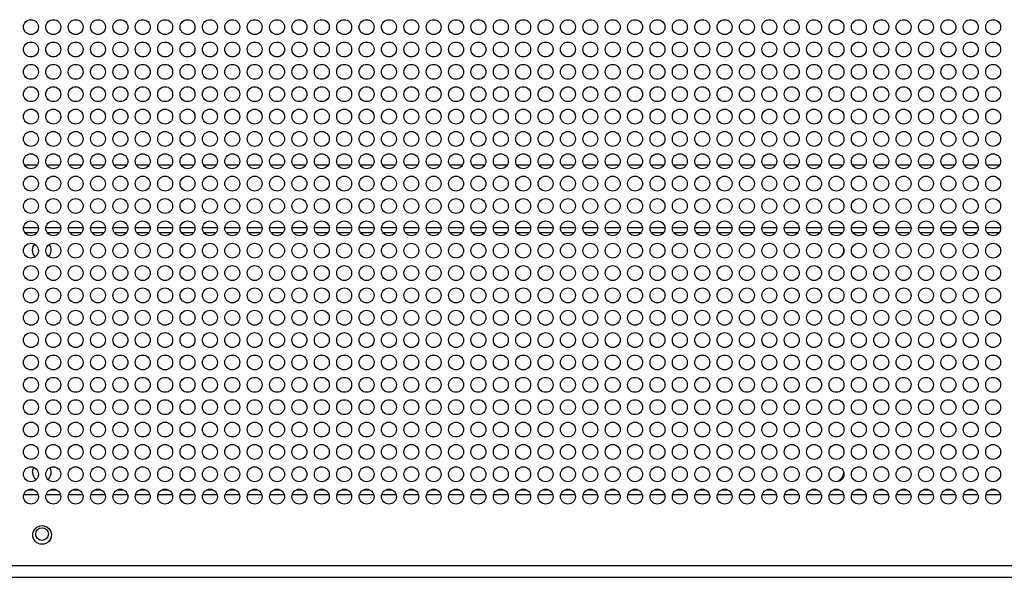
# Model space of a CAD drawing. Header units: millimetres. Extents: x 318 to 5748, y 437 to 3804.
# Tile 15 of 20: x 2242 to 2506, y 3504 to 3653. Entities that reach past the tile are written whole.
import ezdxf

# ---------------------------------------------------------------- set-up
doc = ezdxf.new("R2010")
doc.units = ezdxf.units.MM
doc.header["$LTSCALE"] = 5

msp = doc.modelspace()

# ---------------------------------------------------------------- linework, layer by layer
at = {"color": 7, "linetype": 'Continuous', "lineweight": 25}
for p, q in [((2246.63, 3614.36), (2243.24, 3614.36)), ((2252.63, 3614.36), (2249.24, 3614.36)), ((2258.63, 3614.36), (2255.24, 3614.36)), ((2264.63, 3614.36), (2261.24, 3614.36)), ((2270.63, 3614.36), (2267.24, 3614.36)), ((2276.63, 3614.36), (2273.24, 3614.36)), ((2282.63, 3614.36), (2279.24, 3614.36)), ((2288.63, 3614.36), (2285.24, 3614.36)), ((2294.63, 3614.36), (2291.24, 3614.36)), ((2300.63, 3614.36), (2297.24, 3614.36)), ((2306.63, 3614.36), (2303.24, 3614.36)), ((2312.63, 3614.36), (2309.24, 3614.36)), ((2318.63, 3614.36), (2315.24, 3614.36)), ((2324.63, 3614.36), (2321.24, 3614.36)), ((2330.63, 3614.36), (2327.24, 3614.36)), ((2336.63, 3614.36), (2333.24, 3614.36)), ((2342.63, 3614.36), (2339.24, 3614.36)), ((2348.63, 3614.36), (2345.24, 3614.36)), ((2354.63, 3614.36), (2351.24, 3614.36)), ((2360.63, 3614.36), (2357.24, 3614.36)), ((2366.63, 3614.36), (2363.24, 3614.36)), ((2372.63, 3614.36), (2369.24, 3614.36)), ((2378.63, 3614.36), (2375.24, 3614.36)), ((2384.63, 3614.36), (2381.24, 3614.36)), ((2390.63, 3614.36), (2387.24, 3614.36)), ((2396.63, 3614.36), (2393.24, 3614.36)), ((2402.63, 3614.36), (2399.24, 3614.36)), ((2408.63, 3614.36), (2405.24, 3614.36)), ((2414.63, 3614.36), (2411.24, 3614.36)), ((2420.63, 3614.36), (2417.24, 3614.36)), ((2426.63, 3614.36), (2423.24, 3614.36)), ((2432.63, 3614.36), (2429.24, 3614.36)), ((2438.63, 3614.36), (2435.24, 3614.36)), ((2444.63, 3614.36), (2441.24, 3614.36)), ((2450.63, 3614.36), (2447.24, 3614.36)), ((2456.63, 3614.36), (2453.24, 3614.36)), ((2462.63, 3614.36), (2459.24, 3614.36)), ((2468.63, 3614.36), (2465.24, 3614.36)), ((2474.63, 3614.36), (2471.24, 3614.36)), ((2480.63, 3614.36), (2477.24, 3614.36)), ((2486.63, 3614.36), (2483.24, 3614.36)), ((2492.63, 3614.36), (2489.24, 3614.36)), ((2498.63, 3614.36), (2495.24, 3614.36)), ((2504.63, 3614.36), (2501.24, 3614.36)), ((2246.93, 3597.56), (2242.94, 3597.56)), ((2252.93, 3597.56), (2248.94, 3597.56)), ((2258.93, 3597.56), (2254.94, 3597.56)), ((2264.93, 3597.56), (2260.94, 3597.56)), ((2270.93, 3597.56), (2266.94, 3597.56)), ((2276.93, 3597.56), (2272.94, 3597.56)), ((2282.93, 3597.56), (2278.94, 3597.56)), ((2288.93, 3597.56), (2284.94, 3597.56)), ((2294.93, 3597.56), (2290.94, 3597.56)), ((2300.93, 3597.56), (2296.94, 3597.56)), ((2306.93, 3597.56), (2302.94, 3597.56)), ((2312.93, 3597.56), (2308.94, 3597.56)), ((2318.93, 3597.56), (2314.94, 3597.56)), ((2324.93, 3597.56), (2320.94, 3597.56)), ((2330.93, 3597.56), (2326.94, 3597.56)), ((2336.93, 3597.56), (2332.94, 3597.56)), ((2342.93, 3597.56), (2338.94, 3597.56)), ((2348.93, 3597.56), (2344.94, 3597.56)), ((2354.93, 3597.56), (2350.94, 3597.56)), ((2360.93, 3597.56), (2356.94, 3597.56)), ((2366.93, 3597.56), (2362.94, 3597.56)), ((2372.93, 3597.56), (2368.94, 3597.56)), ((2378.93, 3597.56), (2374.94, 3597.56)), ((2384.93, 3597.56), (2380.94, 3597.56)), ((2390.93, 3597.56), (2386.94, 3597.56)), ((2396.93, 3597.56), (2392.94, 3597.56)), ((2402.93, 3597.56), (2398.94, 3597.56)), ((2408.93, 3597.56), (2404.94, 3597.56)), ((2414.93, 3597.56), (2410.94, 3597.56)), ((2420.93, 3597.56), (2416.94, 3597.56)), ((2426.93, 3597.56), (2422.94, 3597.56)), ((2432.93, 3597.56), (2428.94, 3597.56)), ((2438.93, 3597.56), (2434.94, 3597.56)), ((2444.93, 3597.56), (2440.94, 3597.56)), ((2450.93, 3597.56), (2446.94, 3597.56)), ((2456.93, 3597.56), (2452.94, 3597.56)), ((2462.93, 3597.56), (2458.94, 3597.56)), ((2468.93, 3597.56), (2464.94, 3597.56)), ((2474.93, 3597.56), (2470.94, 3597.56)), ((2480.93, 3597.56), (2476.94, 3597.56)), ((2486.93, 3597.56), (2482.94, 3597.56)), ((2492.93, 3597.56), (2488.94, 3597.56)), ((2498.93, 3597.56), (2494.94, 3597.56)), ((2504.93, 3597.56), (2500.94, 3597.56)), ((2243.01, 3525.96), (2246.86, 3525.96)), ((2249.01, 3525.96), (2252.86, 3525.96)), ((2255.01, 3525.96), (2258.86, 3525.96)), ((2261.01, 3525.96), (2264.86, 3525.96)), ((2267.01, 3525.96), (2270.86, 3525.96)), ((2273.01, 3525.96), (2276.86, 3525.96)), ((2279.01, 3525.96), (2282.86, 3525.96)), ((2285.01, 3525.96), (2288.86, 3525.96)), ((2291.01, 3525.96), (2294.86, 3525.96)), ((2297.01, 3525.96), (2300.86, 3525.96)), ((2303.01, 3525.96), (2306.86, 3525.96)), ((2309.01, 3525.96), (2312.86, 3525.96)), ((2315.01, 3525.96), (2318.86, 3525.96)), ((2321.01, 3525.96), (2324.86, 3525.96)), ((2327.01, 3525.96), (2330.86, 3525.96)), ((2333.01, 3525.96), (2336.86, 3525.96)), ((2339.01, 3525.96), (2342.86, 3525.96)), ((2345.01, 3525.96), (2348.86, 3525.96)), ((2351.01, 3525.96), (2354.86, 3525.96)), ((2357.01, 3525.96), (2360.86, 3525.96)), ((2363.01, 3525.96), (2366.86, 3525.96)), ((2369.01, 3525.96), (2372.86, 3525.96)), ((2375.01, 3525.96), (2378.86, 3525.96)), ((2381.01, 3525.96), (2384.86, 3525.96)), ((2387.01, 3525.96), (2390.86, 3525.96)), ((2393.01, 3525.96), (2396.86, 3525.96)), ((2399.01, 3525.96), (2402.86, 3525.96)), ((2405.01, 3525.96), (2408.86, 3525.96)), ((2411.01, 3525.96), (2414.86, 3525.96)), ((2417.01, 3525.96), (2420.86, 3525.96)), ((2423.01, 3525.96), (2426.86, 3525.96)), ((2429.01, 3525.96), (2432.86, 3525.96)), ((2435.01, 3525.96), (2438.86, 3525.96)), ((2441.01, 3525.96), (2444.86, 3525.96)), ((2447.01, 3525.96), (2450.86, 3525.96)), ((2453.01, 3525.96), (2456.86, 3525.96)), ((2459.01, 3525.96), (2462.86, 3525.96)), ((2465.01, 3525.96), (2468.86, 3525.96)), ((2471.01, 3525.96), (2474.86, 3525.96)), ((2477.01, 3525.96), (2480.86, 3525.96)), ((2483.01, 3525.96), (2486.86, 3525.96)), ((2489.01, 3525.96), (2492.86, 3525.96)), ((2495.01, 3525.96), (2498.86, 3525.96)), ((2501.01, 3525.96), (2504.86, 3525.96)), ((1733.28, 3506.93), (2762.59, 3506.93)), ((2762.8, 3503.76), (1732.98, 3503.76))]:
    msp.add_line(p, q, dxfattribs=at)
at = {"color": 8, "linetype": 'Continuous', "lineweight": 25}
for p, q in [((2246.56, 3596.26), (2243.31, 3596.26)), ((2252.56, 3596.26), (2249.31, 3596.26)), ((2258.56, 3596.26), (2255.31, 3596.26)), ((2264.56, 3596.26), (2261.31, 3596.26)), ((2270.56, 3596.26), (2267.31, 3596.26)), ((2276.56, 3596.26), (2273.31, 3596.26)), ((2282.56, 3596.26), (2279.31, 3596.26)), ((2288.56, 3596.26), (2285.31, 3596.26)), ((2294.56, 3596.26), (2291.31, 3596.26)), ((2300.56, 3596.26), (2297.31, 3596.26)), ((2306.56, 3596.26), (2303.31, 3596.26)), ((2312.56, 3596.26), (2309.31, 3596.26)), ((2318.56, 3596.26), (2315.31, 3596.26)), ((2324.56, 3596.26), (2321.31, 3596.26)), ((2330.56, 3596.26), (2327.31, 3596.26)), ((2336.56, 3596.26), (2333.31, 3596.26)), ((2342.56, 3596.26), (2339.31, 3596.26)), ((2348.56, 3596.26), (2345.31, 3596.26)), ((2354.56, 3596.26), (2351.31, 3596.26)), ((2360.56, 3596.26), (2357.31, 3596.26)), ((2366.56, 3596.26), (2363.31, 3596.26)), ((2372.56, 3596.26), (2369.31, 3596.26)), ((2378.56, 3596.26), (2375.31, 3596.26)), ((2384.56, 3596.26), (2381.31, 3596.26)), ((2390.56, 3596.26), (2387.31, 3596.26)), ((2396.56, 3596.26), (2393.31, 3596.26)), ((2402.56, 3596.26), (2399.31, 3596.26)), ((2408.56, 3596.26), (2405.31, 3596.26)), ((2414.56, 3596.26), (2411.31, 3596.26)), ((2420.56, 3596.26), (2417.31, 3596.26)), ((2426.56, 3596.26), (2423.31, 3596.26)), ((2432.56, 3596.26), (2429.31, 3596.26)), ((2438.56, 3596.26), (2435.31, 3596.26)), ((2444.56, 3596.26), (2441.31, 3596.26)), ((2450.56, 3596.26), (2447.31, 3596.26)), ((2456.56, 3596.26), (2453.31, 3596.26)), ((2462.56, 3596.26), (2459.31, 3596.26)), ((2468.56, 3596.26), (2465.31, 3596.26)), ((2474.56, 3596.26), (2471.31, 3596.26)), ((2480.56, 3596.26), (2477.31, 3596.26)), ((2486.56, 3596.26), (2483.31, 3596.26)), ((2492.56, 3596.26), (2489.31, 3596.26)), ((2498.56, 3596.26), (2495.31, 3596.26)), ((2504.56, 3596.26), (2501.31, 3596.26)), ((2244.14, 3527.26), (2245.73, 3527.26)), ((2250.14, 3527.26), (2251.73, 3527.26)), ((2256.14, 3527.26), (2257.73, 3527.26)), ((2262.14, 3527.26), (2263.73, 3527.26)), ((2268.14, 3527.26), (2269.73, 3527.26)), ((2274.14, 3527.26), (2275.73, 3527.26)), ((2280.14, 3527.26), (2281.73, 3527.26)), ((2286.14, 3527.26), (2287.73, 3527.26)), ((2292.14, 3527.26), (2293.73, 3527.26)), ((2298.14, 3527.26), (2299.73, 3527.26)), ((2304.14, 3527.26), (2305.73, 3527.26)), ((2310.14, 3527.26), (2311.73, 3527.26)), ((2316.14, 3527.26), (2317.73, 3527.26)), ((2322.14, 3527.26), (2323.73, 3527.26)), ((2328.14, 3527.26), (2329.73, 3527.26)), ((2334.14, 3527.26), (2335.73, 3527.26)), ((2340.14, 3527.26), (2341.73, 3527.26)), ((2346.14, 3527.26), (2347.73, 3527.26)), ((2352.14, 3527.26), (2353.73, 3527.26)), ((2358.14, 3527.26), (2359.73, 3527.26)), ((2364.14, 3527.26), (2365.73, 3527.26)), ((2370.14, 3527.26), (2371.73, 3527.26)), ((2376.14, 3527.26), (2377.73, 3527.26)), ((2382.14, 3527.26), (2383.73, 3527.26)), ((2388.14, 3527.26), (2389.73, 3527.26)), ((2394.14, 3527.26), (2395.73, 3527.26)), ((2400.14, 3527.26), (2401.73, 3527.26)), ((2406.14, 3527.26), (2407.73, 3527.26)), ((2412.14, 3527.26), (2413.73, 3527.26)), ((2418.14, 3527.26), (2419.73, 3527.26)), ((2424.14, 3527.26), (2425.73, 3527.26)), ((2430.14, 3527.26), (2431.73, 3527.26)), ((2436.14, 3527.26), (2437.73, 3527.26)), ((2442.14, 3527.26), (2443.73, 3527.26)), ((2448.14, 3527.26), (2449.73, 3527.26)), ((2454.14, 3527.26), (2455.73, 3527.26)), ((2460.14, 3527.26), (2461.73, 3527.26)), ((2466.14, 3527.26), (2467.73, 3527.26)), ((2472.14, 3527.26), (2473.73, 3527.26)), ((2478.14, 3527.26), (2479.73, 3527.26)), ((2484.14, 3527.26), (2485.73, 3527.26)), ((2490.14, 3527.26), (2491.73, 3527.26)), ((2496.14, 3527.26), (2497.73, 3527.26)), ((2502.14, 3527.26), (2503.73, 3527.26))]:
    msp.add_line(p, q, dxfattribs=at)
at = {"color": 7, "linetype": 'Continuous', "lineweight": 25, "flags": 128}
for points in [[(2245.39, 3591.56), (2245.58, 3592.52), (2245.96, 3593.15)], [(2246.11, 3589.81), (2245.58, 3590.61), (2245.39, 3591.56)], [(2245.39, 3531.96), (2245.58, 3532.92), (2245.75, 3533.26)]]:
    msp.add_lwpolyline(points, dxfattribs=at)
at = {"color": 7, "linetype": 'Continuous', "lineweight": 25}
for centre, radius in [((2244.94, 3651.43), 2), ((2250.94, 3651.43), 2), ((2256.94, 3651.43), 2), ((2262.94, 3651.43), 2), ((2268.94, 3651.43), 2), ((2274.94, 3651.43), 2), ((2280.94, 3651.43), 2), ((2286.94, 3651.43), 2), ((2292.94, 3651.43), 2), ((2298.94, 3651.43), 2), ((2304.94, 3651.43), 2), ((2310.94, 3651.43), 2), ((2316.94, 3651.43), 2), ((2322.94, 3651.43), 2), ((2328.94, 3651.43), 2), ((2334.94, 3651.43), 2), ((2340.94, 3651.43), 2), ((2346.94, 3651.43), 2), ((2352.94, 3651.43), 2), ((2358.94, 3651.43), 2), ((2364.94, 3651.43), 2), ((2370.94, 3651.43), 2), ((2376.94, 3651.43), 2), ((2382.94, 3651.43), 2), ((2388.94, 3651.43), 2), ((2394.94, 3651.43), 2), ((2400.94, 3651.43), 2), ((2406.94, 3651.43), 2), ((2412.94, 3651.43), 2), ((2418.94, 3651.43), 2), ((2424.94, 3651.43), 2), ((2430.94, 3651.43), 2), ((2436.94, 3651.43), 2), ((2442.94, 3651.43), 2), ((2448.94, 3651.43), 2), ((2454.94, 3651.43), 2), ((2460.94, 3651.43), 2), ((2466.94, 3651.43), 2), ((2472.94, 3651.43), 2), ((2478.94, 3651.43), 2), ((2484.94, 3651.43), 2), ((2490.94, 3651.43), 2), ((2496.94, 3651.43), 2), ((2502.94, 3651.43), 2), ((2244.94, 3645.43), 2), ((2250.94, 3645.43), 2), ((2256.94, 3645.43), 2), ((2262.94, 3645.43), 2), ((2268.94, 3645.43), 2), ((2274.94, 3645.43), 2), ((2280.94, 3645.43), 2), ((2286.94, 3645.43), 2), ((2292.94, 3645.43), 2), ((2298.94, 3645.43), 2), ((2304.94, 3645.43), 2), ((2310.94, 3645.43), 2), ((2316.94, 3645.43), 2), ((2322.94, 3645.43), 2), ((2328.94, 3645.43), 2), ((2334.94, 3645.43), 2), ((2340.94, 3645.43), 2), ((2346.94, 3645.43), 2), ((2352.94, 3645.43), 2), ((2358.94, 3645.43), 2), ((2364.94, 3645.43), 2), ((2370.94, 3645.43), 2), ((2376.94, 3645.43), 2), ((2382.94, 3645.43), 2), ((2388.94, 3645.43), 2), ((2394.94, 3645.43), 2), ((2400.94, 3645.43), 2), ((2406.94, 3645.43), 2), ((2412.94, 3645.43), 2), ((2418.94, 3645.43), 2), ((2424.94, 3645.43), 2), ((2430.94, 3645.43), 2), ((2436.94, 3645.43), 2), ((2442.94, 3645.43), 2), ((2448.94, 3645.43), 2), ((2454.94, 3645.43), 2), ((2460.94, 3645.43), 2), ((2466.94, 3645.43), 2), ((2472.94, 3645.43), 2), ((2478.94, 3645.43), 2), ((2484.94, 3645.43), 2), ((2490.94, 3645.43), 2), ((2496.94, 3645.43), 2), ((2502.94, 3645.43), 2), ((2244.94, 3639.43), 2), ((2250.94, 3639.43), 2), ((2256.94, 3639.43), 2), ((2262.94, 3639.43), 2), ((2268.94, 3639.43), 2), ((2274.94, 3639.43), 2), ((2280.94, 3639.43), 2), ((2286.94, 3639.43), 2), ((2292.94, 3639.43), 2), ((2298.94, 3639.43), 2), ((2304.94, 3639.43), 2), ((2310.94, 3639.43), 2), ((2316.94, 3639.43), 2), ((2322.94, 3639.43), 2), ((2328.94, 3639.43), 2), ((2334.94, 3639.43), 2), ((2340.94, 3639.43), 2), ((2346.94, 3639.43), 2), ((2352.94, 3639.43), 2), ((2358.94, 3639.43), 2), ((2364.94, 3639.43), 2), ((2370.94, 3639.43), 2), ((2376.94, 3639.43), 2), ((2382.94, 3639.43), 2), ((2388.94, 3639.43), 2), ((2394.94, 3639.43), 2), ((2400.94, 3639.43), 2), ((2406.94, 3639.43), 2), ((2412.94, 3639.43), 2), ((2418.94, 3639.43), 2), ((2424.94, 3639.43), 2), ((2430.94, 3639.43), 2), ((2436.94, 3639.43), 2), ((2442.94, 3639.43), 2), ((2448.94, 3639.43), 2), ((2454.94, 3639.43), 2), ((2460.94, 3639.43), 2), ((2466.94, 3639.43), 2), ((2472.94, 3639.43), 2), ((2478.94, 3639.43), 2), ((2484.94, 3639.43), 2), ((2490.94, 3639.43), 2), ((2496.94, 3639.43), 2), ((2502.94, 3639.43), 2), ((2244.94, 3633.43), 2), ((2250.94, 3633.43), 2), ((2256.94, 3633.43), 2), ((2262.94, 3633.43), 2), ((2268.94, 3633.43), 2), ((2274.94, 3633.43), 2), ((2280.94, 3633.43), 2), ((2286.94, 3633.43), 2), ((2292.94, 3633.43), 2), ((2298.94, 3633.43), 2), ((2304.94, 3633.43), 2), ((2310.94, 3633.43), 2), ((2316.94, 3633.43), 2), ((2322.94, 3633.43), 2), ((2328.94, 3633.43), 2), ((2334.94, 3633.43), 2), ((2340.94, 3633.43), 2), ((2346.94, 3633.43), 2), ((2352.94, 3633.43), 2), ((2358.94, 3633.43), 2), ((2364.94, 3633.43), 2), ((2370.94, 3633.43), 2), ((2376.94, 3633.43), 2), ((2382.94, 3633.43), 2), ((2388.94, 3633.43), 2), ((2394.94, 3633.43), 2), ((2400.94, 3633.43), 2), ((2406.94, 3633.43), 2), ((2412.94, 3633.43), 2), ((2418.94, 3633.43), 2), ((2424.94, 3633.43), 2), ((2430.94, 3633.43), 2), ((2436.94, 3633.43), 2), ((2442.94, 3633.43), 2), ((2448.94, 3633.43), 2), ((2454.94, 3633.43), 2), ((2460.94, 3633.43), 2), ((2466.94, 3633.43), 2), ((2472.94, 3633.43), 2), ((2478.94, 3633.43), 2), ((2484.94, 3633.43), 2), ((2490.94, 3633.43), 2), ((2496.94, 3633.43), 2), ((2502.94, 3633.43), 2), ((2244.94, 3627.43), 2), ((2250.94, 3627.43), 2), ((2256.94, 3627.43), 2), ((2262.94, 3627.43), 2), ((2268.94, 3627.43), 2), ((2274.94, 3627.43), 2), ((2280.94, 3627.43), 2), ((2286.94, 3627.43), 2), ((2292.94, 3627.43), 2), ((2298.94, 3627.43), 2), ((2304.94, 3627.43), 2), ((2310.94, 3627.43), 2), ((2316.94, 3627.43), 2), ((2322.94, 3627.43), 2), ((2328.94, 3627.43), 2), ((2334.94, 3627.43), 2), ((2340.94, 3627.43), 2), ((2346.94, 3627.43), 2), ((2352.94, 3627.43), 2), ((2358.94, 3627.43), 2), ((2364.94, 3627.43), 2), ((2370.94, 3627.43), 2), ((2376.94, 3627.43), 2), ((2382.94, 3627.43), 2), ((2388.94, 3627.43), 2), ((2394.94, 3627.43), 2), ((2400.94, 3627.43), 2), ((2406.94, 3627.43), 2), ((2412.94, 3627.43), 2), ((2418.94, 3627.43), 2), ((2424.94, 3627.43), 2), ((2430.94, 3627.43), 2), ((2436.94, 3627.43), 2), ((2442.94, 3627.43), 2), ((2448.94, 3627.43), 2), ((2454.94, 3627.43), 2), ((2460.94, 3627.43), 2), ((2466.94, 3627.43), 2), ((2472.94, 3627.43), 2), ((2478.94, 3627.43), 2), ((2484.94, 3627.43), 2), ((2490.94, 3627.43), 2), ((2496.94, 3627.43), 2), ((2502.94, 3627.43), 2), ((2244.94, 3621.43), 2), ((2250.94, 3621.43), 2), ((2256.94, 3621.43), 2), ((2262.94, 3621.43), 2), ((2268.94, 3621.43), 2), ((2274.94, 3621.43), 2), ((2280.94, 3621.43), 2), ((2286.94, 3621.43), 2), ((2292.94, 3621.43), 2), ((2298.94, 3621.43), 2), ((2304.94, 3621.43), 2), ((2310.94, 3621.43), 2), ((2316.94, 3621.43), 2), ((2322.94, 3621.43), 2), ((2328.94, 3621.43), 2), ((2334.94, 3621.43), 2), ((2340.94, 3621.43), 2), ((2346.94, 3621.43), 2), ((2352.94, 3621.43), 2), ((2358.94, 3621.43), 2), ((2364.94, 3621.43), 2), ((2370.94, 3621.43), 2), ((2376.94, 3621.43), 2), ((2382.94, 3621.43), 2), ((2388.94, 3621.43), 2), ((2394.94, 3621.43), 2), ((2400.94, 3621.43), 2), ((2406.94, 3621.43), 2), ((2412.94, 3621.43), 2), ((2418.94, 3621.43), 2), ((2424.94, 3621.43), 2), ((2430.94, 3621.43), 2), ((2436.94, 3621.43), 2), ((2442.94, 3621.43), 2), ((2448.94, 3621.43), 2), ((2454.94, 3621.43), 2), ((2460.94, 3621.43), 2), ((2466.94, 3621.43), 2), ((2472.94, 3621.43), 2), ((2478.94, 3621.43), 2), ((2484.94, 3621.43), 2), ((2490.94, 3621.43), 2), ((2496.94, 3621.43), 2), ((2502.94, 3621.43), 2), ((2244.94, 3615.43), 2), ((2250.94, 3615.43), 2), ((2256.94, 3615.43), 2), ((2262.94, 3615.43), 2), ((2268.94, 3615.43), 2), ((2274.94, 3615.43), 2), ((2280.94, 3615.43), 2), ((2286.94, 3615.43), 2), ((2292.94, 3615.43), 2), ((2298.94, 3615.43), 2), ((2304.94, 3615.43), 2), ((2310.94, 3615.43), 2), ((2316.94, 3615.43), 2), ((2322.94, 3615.43), 2), ((2328.94, 3615.43), 2), ((2334.94, 3615.43), 2), ((2340.94, 3615.43), 2), ((2346.94, 3615.43), 2), ((2352.94, 3615.43), 2), ((2358.94, 3615.43), 2), ((2364.94, 3615.43), 2), ((2370.94, 3615.43), 2), ((2376.94, 3615.43), 2), ((2382.94, 3615.43), 2), ((2388.94, 3615.43), 2), ((2394.94, 3615.43), 2), ((2400.94, 3615.43), 2), ((2406.94, 3615.43), 2), ((2412.94, 3615.43), 2), ((2418.94, 3615.43), 2), ((2424.94, 3615.43), 2), ((2430.94, 3615.43), 2), ((2436.94, 3615.43), 2), ((2442.94, 3615.43), 2), ((2448.94, 3615.43), 2), ((2454.94, 3615.43), 2), ((2460.94, 3615.43), 2), ((2466.94, 3615.43), 2), ((2472.94, 3615.43), 2), ((2478.94, 3615.43), 2), ((2484.94, 3615.43), 2), ((2490.94, 3615.43), 2), ((2496.94, 3615.43), 2), ((2502.94, 3615.43), 2), ((2244.94, 3609.43), 2), ((2250.94, 3609.43), 2), ((2256.94, 3609.43), 2), ((2262.94, 3609.43), 2), ((2268.94, 3609.43), 2), ((2274.94, 3609.43), 2), ((2280.94, 3609.43), 2), ((2286.94, 3609.43), 2), ((2292.94, 3609.43), 2), ((2298.94, 3609.43), 2), ((2304.94, 3609.43), 2), ((2310.94, 3609.43), 2), ((2316.94, 3609.43), 2), ((2322.94, 3609.43), 2), ((2328.94, 3609.43), 2), ((2334.94, 3609.43), 2), ((2340.94, 3609.43), 2), ((2346.94, 3609.43), 2), ((2352.94, 3609.43), 2), ((2358.94, 3609.43), 2), ((2364.94, 3609.43), 2), ((2370.94, 3609.43), 2), ((2376.94, 3609.43), 2), ((2382.94, 3609.43), 2), ((2388.94, 3609.43), 2), ((2394.94, 3609.43), 2), ((2400.94, 3609.43), 2), ((2406.94, 3609.43), 2), ((2412.94, 3609.43), 2), ((2418.94, 3609.43), 2), ((2424.94, 3609.43), 2), ((2430.94, 3609.43), 2), ((2436.94, 3609.43), 2), ((2442.94, 3609.43), 2), ((2448.94, 3609.43), 2), ((2454.94, 3609.43), 2), ((2460.94, 3609.43), 2), ((2466.94, 3609.43), 2), ((2472.94, 3609.43), 2), ((2478.94, 3609.43), 2), ((2484.94, 3609.43), 2), ((2490.94, 3609.43), 2), ((2496.94, 3609.43), 2), ((2502.94, 3609.43), 2), ((2244.94, 3603.43), 2), ((2250.94, 3603.43), 2), ((2256.94, 3603.43), 2), ((2262.94, 3603.43), 2), ((2268.94, 3603.43), 2), ((2274.94, 3603.43), 2), ((2280.94, 3603.43), 2), ((2286.94, 3603.43), 2), ((2292.94, 3603.43), 2), ((2298.94, 3603.43), 2), ((2304.94, 3603.43), 2), ((2310.94, 3603.43), 2), ((2316.94, 3603.43), 2), ((2322.94, 3603.43), 2), ((2328.94, 3603.43), 2), ((2334.94, 3603.43), 2), ((2340.94, 3603.43), 2), ((2346.94, 3603.43), 2), ((2352.94, 3603.43), 2), ((2358.94, 3603.43), 2), ((2364.94, 3603.43), 2), ((2370.94, 3603.43), 2), ((2376.94, 3603.43), 2), ((2382.94, 3603.43), 2), ((2388.94, 3603.43), 2), ((2394.94, 3603.43), 2), ((2400.94, 3603.43), 2), ((2406.94, 3603.43), 2), ((2412.94, 3603.43), 2), ((2418.94, 3603.43), 2), ((2424.94, 3603.43), 2), ((2430.94, 3603.43), 2), ((2436.94, 3603.43), 2), ((2442.94, 3603.43), 2), ((2448.94, 3603.43), 2), ((2454.94, 3603.43), 2), ((2460.94, 3603.43), 2), ((2466.94, 3603.43), 2), ((2472.94, 3603.43), 2), ((2478.94, 3603.43), 2), ((2484.94, 3603.43), 2), ((2490.94, 3603.43), 2), ((2496.94, 3603.43), 2), ((2502.94, 3603.43), 2), ((2244.94, 3597.43), 2), ((2250.94, 3597.43), 2), ((2256.94, 3597.43), 2), ((2262.94, 3597.43), 2), ((2268.94, 3597.43), 2), ((2274.94, 3597.43), 2), ((2280.94, 3597.43), 2), ((2286.94, 3597.43), 2), ((2292.94, 3597.43), 2), ((2298.94, 3597.43), 2), ((2304.94, 3597.43), 2), ((2310.94, 3597.43), 2), ((2316.94, 3597.43), 2), ((2322.94, 3597.43), 2), ((2328.94, 3597.43), 2), ((2334.94, 3597.43), 2), ((2340.94, 3597.43), 2), ((2346.94, 3597.43), 2), ((2352.94, 3597.43), 2), ((2358.94, 3597.43), 2), ((2364.94, 3597.43), 2), ((2370.94, 3597.43), 2), ((2376.94, 3597.43), 2), ((2382.94, 3597.43), 2), ((2388.94, 3597.43), 2), ((2394.94, 3597.43), 2), ((2400.94, 3597.43), 2), ((2406.94, 3597.43), 2), ((2412.94, 3597.43), 2), ((2418.94, 3597.43), 2), ((2424.94, 3597.43), 2), ((2430.94, 3597.43), 2), ((2436.94, 3597.43), 2), ((2442.94, 3597.43), 2), ((2448.94, 3597.43), 2), ((2454.94, 3597.43), 2), ((2460.94, 3597.43), 2), ((2466.94, 3597.43), 2), ((2472.94, 3597.43), 2), ((2478.94, 3597.43), 2), ((2484.94, 3597.43), 2), ((2490.94, 3597.43), 2), ((2496.94, 3597.43), 2), ((2502.94, 3597.43), 2), ((2244.94, 3591.43), 2), ((2250.94, 3591.43), 2), ((2256.94, 3591.43), 2), ((2262.94, 3591.43), 2), ((2268.94, 3591.43), 2), ((2274.94, 3591.43), 2), ((2280.94, 3591.43), 2), ((2286.94, 3591.43), 2), ((2292.94, 3591.43), 2), ((2298.94, 3591.43), 2), ((2304.94, 3591.43), 2), ((2310.94, 3591.43), 2), ((2316.94, 3591.43), 2), ((2322.94, 3591.43), 2), ((2328.94, 3591.43), 2), ((2334.94, 3591.43), 2), ((2340.94, 3591.43), 2), ((2346.94, 3591.43), 2), ((2352.94, 3591.43), 2), ((2358.94, 3591.43), 2), ((2364.94, 3591.43), 2), ((2370.94, 3591.43), 2), ((2376.94, 3591.43), 2), ((2382.94, 3591.43), 2), ((2388.94, 3591.43), 2), ((2394.94, 3591.43), 2), ((2400.94, 3591.43), 2), ((2406.94, 3591.43), 2), ((2412.94, 3591.43), 2), ((2418.94, 3591.43), 2), ((2424.94, 3591.43), 2), ((2430.94, 3591.43), 2), ((2436.94, 3591.43), 2), ((2442.94, 3591.43), 2), ((2448.94, 3591.43), 2), ((2454.94, 3591.43), 2), ((2460.94, 3591.43), 2), ((2466.94, 3591.43), 2), ((2472.94, 3591.43), 2), ((2478.94, 3591.43), 2), ((2484.94, 3591.43), 2), ((2490.94, 3591.43), 2), ((2496.94, 3591.43), 2), ((2502.94, 3591.43), 2), ((2244.94, 3585.43), 2), ((2250.94, 3585.43), 2), ((2256.94, 3585.43), 2), ((2262.94, 3585.43), 2), ((2268.94, 3585.43), 2), ((2274.94, 3585.43), 2), ((2280.94, 3585.43), 2), ((2286.94, 3585.43), 2), ((2292.94, 3585.43), 2), ((2298.94, 3585.43), 2), ((2304.94, 3585.43), 2), ((2310.94, 3585.43), 2), ((2316.94, 3585.43), 2), ((2322.94, 3585.43), 2), ((2328.94, 3585.43), 2), ((2334.94, 3585.43), 2), ((2340.94, 3585.43), 2), ((2346.94, 3585.43), 2), ((2352.94, 3585.43), 2), ((2358.94, 3585.43), 2), ((2364.94, 3585.43), 2), ((2370.94, 3585.43), 2), ((2376.94, 3585.43), 2), ((2382.94, 3585.43), 2), ((2388.94, 3585.43), 2), ((2394.94, 3585.43), 2), ((2400.94, 3585.43), 2), ((2406.94, 3585.43), 2), ((2412.94, 3585.43), 2), ((2418.94, 3585.43), 2), ((2424.94, 3585.43), 2), ((2430.94, 3585.43), 2), ((2436.94, 3585.43), 2), ((2442.94, 3585.43), 2), ((2448.94, 3585.43), 2), ((2454.94, 3585.43), 2), ((2460.94, 3585.43), 2), ((2466.94, 3585.43), 2), ((2472.94, 3585.43), 2), ((2478.94, 3585.43), 2), ((2484.94, 3585.43), 2), ((2490.94, 3585.43), 2), ((2496.94, 3585.43), 2), ((2502.94, 3585.43), 2), ((2244.94, 3579.43), 2), ((2250.94, 3579.43), 2), ((2256.94, 3579.43), 2), ((2262.94, 3579.43), 2), ((2268.94, 3579.43), 2), ((2274.94, 3579.43), 2), ((2280.94, 3579.43), 2), ((2286.94, 3579.43), 2), ((2292.94, 3579.43), 2), ((2298.94, 3579.43), 2), ((2304.94, 3579.43), 2), ((2310.94, 3579.43), 2), ((2316.94, 3579.43), 2), ((2322.94, 3579.43), 2), ((2328.94, 3579.43), 2), ((2334.94, 3579.43), 2), ((2340.94, 3579.43), 2), ((2346.94, 3579.43), 2), ((2352.94, 3579.43), 2), ((2358.94, 3579.43), 2), ((2364.94, 3579.43), 2), ((2370.94, 3579.43), 2), ((2376.94, 3579.43), 2), ((2382.94, 3579.43), 2), ((2388.94, 3579.43), 2), ((2394.94, 3579.43), 2), ((2400.94, 3579.43), 2), ((2406.94, 3579.43), 2), ((2412.94, 3579.43), 2), ((2418.94, 3579.43), 2), ((2424.94, 3579.43), 2), ((2430.94, 3579.43), 2), ((2436.94, 3579.43), 2), ((2442.94, 3579.43), 2), ((2448.94, 3579.43), 2), ((2454.94, 3579.43), 2), ((2460.94, 3579.43), 2), ((2466.94, 3579.43), 2), ((2472.94, 3579.43), 2), ((2478.94, 3579.43), 2), ((2484.94, 3579.43), 2), ((2490.94, 3579.43), 2), ((2496.94, 3579.43), 2), ((2502.94, 3579.43), 2), ((2244.94, 3573.43), 2), ((2250.94, 3573.43), 2), ((2256.94, 3573.43), 2), ((2262.94, 3573.43), 2), ((2268.94, 3573.43), 2), ((2274.94, 3573.43), 2), ((2280.94, 3573.43), 2), ((2286.94, 3573.43), 2), ((2292.94, 3573.43), 2), ((2298.94, 3573.43), 2), ((2304.94, 3573.43), 2), ((2310.94, 3573.43), 2), ((2316.94, 3573.43), 2), ((2322.94, 3573.43), 2), ((2328.94, 3573.43), 2), ((2334.94, 3573.43), 2), ((2340.94, 3573.43), 2), ((2346.94, 3573.43), 2), ((2352.94, 3573.43), 2), ((2358.94, 3573.43), 2), ((2364.94, 3573.43), 2), ((2370.94, 3573.43), 2), ((2376.94, 3573.43), 2), ((2382.94, 3573.43), 2), ((2388.94, 3573.43), 2), ((2394.94, 3573.43), 2), ((2400.94, 3573.43), 2), ((2406.94, 3573.43), 2), ((2412.94, 3573.43), 2), ((2418.94, 3573.43), 2), ((2424.94, 3573.43), 2), ((2430.94, 3573.43), 2), ((2436.94, 3573.43), 2), ((2442.94, 3573.43), 2), ((2448.94, 3573.43), 2), ((2454.94, 3573.43), 2), ((2460.94, 3573.43), 2), ((2466.94, 3573.43), 2), ((2472.94, 3573.43), 2), ((2478.94, 3573.43), 2), ((2484.94, 3573.43), 2), ((2490.94, 3573.43), 2), ((2496.94, 3573.43), 2), ((2502.94, 3573.43), 2), ((2244.94, 3567.43), 2), ((2250.94, 3567.43), 2), ((2256.94, 3567.43), 2), ((2262.94, 3567.43), 2), ((2268.94, 3567.43), 2), ((2274.94, 3567.43), 2), ((2280.94, 3567.43), 2), ((2286.94, 3567.43), 2), ((2292.94, 3567.43), 2), ((2298.94, 3567.43), 2), ((2304.94, 3567.43), 2), ((2310.94, 3567.43), 2), ((2316.94, 3567.43), 2), ((2322.94, 3567.43), 2), ((2328.94, 3567.43), 2), ((2334.94, 3567.43), 2), ((2340.94, 3567.43), 2), ((2346.94, 3567.43), 2), ((2352.94, 3567.43), 2), ((2358.94, 3567.43), 2), ((2364.94, 3567.43), 2), ((2370.94, 3567.43), 2), ((2376.94, 3567.43), 2), ((2382.94, 3567.43), 2), ((2388.94, 3567.43), 2), ((2394.94, 3567.43), 2), ((2400.94, 3567.43), 2), ((2406.94, 3567.43), 2), ((2412.94, 3567.43), 2), ((2418.94, 3567.43), 2), ((2424.94, 3567.43), 2), ((2430.94, 3567.43), 2), ((2436.94, 3567.43), 2), ((2442.94, 3567.43), 2), ((2448.94, 3567.43), 2), ((2454.94, 3567.43), 2), ((2460.94, 3567.43), 2), ((2466.94, 3567.43), 2), ((2472.94, 3567.43), 2), ((2478.94, 3567.43), 2), ((2484.94, 3567.43), 2), ((2490.94, 3567.43), 2), ((2496.94, 3567.43), 2), ((2502.94, 3567.43), 2), ((2244.94, 3561.43), 2), ((2250.94, 3561.43), 2), ((2256.94, 3561.43), 2), ((2262.94, 3561.43), 2), ((2268.94, 3561.43), 2), ((2274.94, 3561.43), 2), ((2280.94, 3561.43), 2), ((2286.94, 3561.43), 2), ((2292.94, 3561.43), 2), ((2298.94, 3561.43), 2), ((2304.94, 3561.43), 2), ((2310.94, 3561.43), 2), ((2316.94, 3561.43), 2), ((2322.94, 3561.43), 2), ((2328.94, 3561.43), 2), ((2334.94, 3561.43), 2), ((2340.94, 3561.43), 2), ((2346.94, 3561.43), 2), ((2352.94, 3561.43), 2), ((2358.94, 3561.43), 2), ((2364.94, 3561.43), 2), ((2370.94, 3561.43), 2), ((2376.94, 3561.43), 2), ((2382.94, 3561.43), 2), ((2388.94, 3561.43), 2), ((2394.94, 3561.43), 2), ((2400.94, 3561.43), 2), ((2406.94, 3561.43), 2), ((2412.94, 3561.43), 2), ((2418.94, 3561.43), 2), ((2424.94, 3561.43), 2), ((2430.94, 3561.43), 2), ((2436.94, 3561.43), 2), ((2442.94, 3561.43), 2), ((2448.94, 3561.43), 2), ((2454.94, 3561.43), 2), ((2460.94, 3561.43), 2), ((2466.94, 3561.43), 2), ((2472.94, 3561.43), 2), ((2478.94, 3561.43), 2), ((2484.94, 3561.43), 2), ((2490.94, 3561.43), 2), ((2496.94, 3561.43), 2), ((2502.94, 3561.43), 2), ((2244.94, 3555.43), 2), ((2250.94, 3555.43), 2), ((2256.94, 3555.43), 2), ((2262.94, 3555.43), 2), ((2268.94, 3555.43), 2), ((2274.94, 3555.43), 2), ((2280.94, 3555.43), 2), ((2286.94, 3555.43), 2), ((2292.94, 3555.43), 2), ((2298.94, 3555.43), 2), ((2304.94, 3555.43), 2), ((2310.94, 3555.43), 2), ((2316.94, 3555.43), 2), ((2322.94, 3555.43), 2), ((2328.94, 3555.43), 2), ((2334.94, 3555.43), 2), ((2340.94, 3555.43), 2), ((2346.94, 3555.43), 2), ((2352.94, 3555.43), 2), ((2358.94, 3555.43), 2), ((2364.94, 3555.43), 2), ((2370.94, 3555.43), 2), ((2376.94, 3555.43), 2), ((2382.94, 3555.43), 2), ((2388.94, 3555.43), 2), ((2394.94, 3555.43), 2), ((2400.94, 3555.43), 2), ((2406.94, 3555.43), 2), ((2412.94, 3555.43), 2), ((2418.94, 3555.43), 2), ((2424.94, 3555.43), 2), ((2430.94, 3555.43), 2), ((2436.94, 3555.43), 2), ((2442.94, 3555.43), 2), ((2448.94, 3555.43), 2), ((2454.94, 3555.43), 2), ((2460.94, 3555.43), 2), ((2466.94, 3555.43), 2), ((2472.94, 3555.43), 2), ((2478.94, 3555.43), 2), ((2484.94, 3555.43), 2), ((2490.94, 3555.43), 2), ((2496.94, 3555.43), 2), ((2502.94, 3555.43), 2), ((2244.94, 3549.43), 2), ((2250.94, 3549.43), 2), ((2256.94, 3549.43), 2), ((2262.94, 3549.43), 2), ((2268.94, 3549.43), 2), ((2274.94, 3549.43), 2), ((2280.94, 3549.43), 2), ((2286.94, 3549.43), 2), ((2292.94, 3549.43), 2), ((2298.94, 3549.43), 2), ((2304.94, 3549.43), 2), ((2310.94, 3549.43), 2), ((2316.94, 3549.43), 2), ((2322.94, 3549.43), 2), ((2328.94, 3549.43), 2), ((2334.94, 3549.43), 2), ((2340.94, 3549.43), 2), ((2346.94, 3549.43), 2), ((2352.94, 3549.43), 2), ((2358.94, 3549.43), 2), ((2364.94, 3549.43), 2), ((2370.94, 3549.43), 2), ((2376.94, 3549.43), 2), ((2382.94, 3549.43), 2), ((2388.94, 3549.43), 2), ((2394.94, 3549.43), 2), ((2400.94, 3549.43), 2), ((2406.94, 3549.43), 2), ((2412.94, 3549.43), 2), ((2418.94, 3549.43), 2), ((2424.94, 3549.43), 2), ((2430.94, 3549.43), 2), ((2436.94, 3549.43), 2), ((2442.94, 3549.43), 2), ((2448.94, 3549.43), 2), ((2454.94, 3549.43), 2), ((2460.94, 3549.43), 2), ((2466.94, 3549.43), 2), ((2472.94, 3549.43), 2), ((2478.94, 3549.43), 2), ((2484.94, 3549.43), 2), ((2490.94, 3549.43), 2), ((2496.94, 3549.43), 2), ((2502.94, 3549.43), 2), ((2244.94, 3543.43), 2), ((2250.94, 3543.43), 2), ((2256.94, 3543.43), 2), ((2262.94, 3543.43), 2), ((2268.94, 3543.43), 2), ((2274.94, 3543.43), 2), ((2280.94, 3543.43), 2), ((2286.94, 3543.43), 2), ((2292.94, 3543.43), 2), ((2298.94, 3543.43), 2), ((2304.94, 3543.43), 2), ((2310.94, 3543.43), 2), ((2316.94, 3543.43), 2), ((2322.94, 3543.43), 2), ((2328.94, 3543.43), 2), ((2334.94, 3543.43), 2), ((2340.94, 3543.43), 2), ((2346.94, 3543.43), 2), ((2352.94, 3543.43), 2), ((2358.94, 3543.43), 2), ((2364.94, 3543.43), 2), ((2370.94, 3543.43), 2), ((2376.94, 3543.43), 2), ((2382.94, 3543.43), 2), ((2388.94, 3543.43), 2), ((2394.94, 3543.43), 2), ((2400.94, 3543.43), 2), ((2406.94, 3543.43), 2), ((2412.94, 3543.43), 2), ((2418.94, 3543.43), 2), ((2424.94, 3543.43), 2), ((2430.94, 3543.43), 2), ((2436.94, 3543.43), 2), ((2442.94, 3543.43), 2), ((2448.94, 3543.43), 2), ((2454.94, 3543.43), 2), ((2460.94, 3543.43), 2), ((2466.94, 3543.43), 2), ((2472.94, 3543.43), 2), ((2478.94, 3543.43), 2), ((2484.94, 3543.43), 2), ((2490.94, 3543.43), 2), ((2496.94, 3543.43), 2), ((2502.94, 3543.43), 2), ((2244.94, 3537.43), 2), ((2250.94, 3537.43), 2), ((2256.94, 3537.43), 2), ((2262.94, 3537.43), 2), ((2268.94, 3537.43), 2), ((2274.94, 3537.43), 2), ((2280.94, 3537.43), 2), ((2286.94, 3537.43), 2), ((2292.94, 3537.43), 2), ((2298.94, 3537.43), 2), ((2304.94, 3537.43), 2), ((2310.94, 3537.43), 2), ((2316.94, 3537.43), 2), ((2322.94, 3537.43), 2), ((2328.94, 3537.43), 2), ((2334.94, 3537.43), 2), ((2340.94, 3537.43), 2), ((2346.94, 3537.43), 2), ((2352.94, 3537.43), 2), ((2358.94, 3537.43), 2), ((2364.94, 3537.43), 2), ((2370.94, 3537.43), 2), ((2376.94, 3537.43), 2), ((2382.94, 3537.43), 2), ((2388.94, 3537.43), 2), ((2394.94, 3537.43), 2), ((2400.94, 3537.43), 2), ((2406.94, 3537.43), 2), ((2412.94, 3537.43), 2), ((2418.94, 3537.43), 2), ((2424.94, 3537.43), 2), ((2430.94, 3537.43), 2), ((2436.94, 3537.43), 2), ((2442.94, 3537.43), 2), ((2448.94, 3537.43), 2), ((2454.94, 3537.43), 2), ((2460.94, 3537.43), 2), ((2466.94, 3537.43), 2), ((2472.94, 3537.43), 2), ((2478.94, 3537.43), 2), ((2484.94, 3537.43), 2), ((2490.94, 3537.43), 2), ((2496.94, 3537.43), 2), ((2502.94, 3537.43), 2), ((2244.94, 3531.43), 2), ((2250.94, 3531.43), 2), ((2256.94, 3531.43), 2), ((2262.94, 3531.43), 2), ((2268.94, 3531.43), 2), ((2274.94, 3531.43), 2), ((2280.94, 3531.43), 2), ((2286.94, 3531.43), 2), ((2292.94, 3531.43), 2), ((2298.94, 3531.43), 2), ((2304.94, 3531.43), 2), ((2310.94, 3531.43), 2), ((2316.94, 3531.43), 2), ((2322.94, 3531.43), 2), ((2328.94, 3531.43), 2), ((2334.94, 3531.43), 2), ((2340.94, 3531.43), 2), ((2346.94, 3531.43), 2), ((2352.94, 3531.43), 2), ((2358.94, 3531.43), 2), ((2364.94, 3531.43), 2), ((2370.94, 3531.43), 2), ((2376.94, 3531.43), 2), ((2382.94, 3531.43), 2), ((2388.94, 3531.43), 2), ((2394.94, 3531.43), 2), ((2400.94, 3531.43), 2), ((2406.94, 3531.43), 2), ((2412.94, 3531.43), 2), ((2418.94, 3531.43), 2), ((2424.94, 3531.43), 2), ((2430.94, 3531.43), 2), ((2436.94, 3531.43), 2), ((2442.94, 3531.43), 2), ((2448.94, 3531.43), 2), ((2454.94, 3531.43), 2), ((2460.94, 3531.43), 2), ((2466.94, 3531.43), 2), ((2472.94, 3531.43), 2), ((2478.94, 3531.43), 2), ((2484.94, 3531.43), 2), ((2490.94, 3531.43), 2), ((2496.94, 3531.43), 2), ((2502.94, 3531.43), 2), ((2244.94, 3525.43), 2), ((2250.94, 3525.43), 2), ((2256.94, 3525.43), 2), ((2262.94, 3525.43), 2), ((2268.94, 3525.43), 2), ((2274.94, 3525.43), 2), ((2280.94, 3525.43), 2), ((2286.94, 3525.43), 2), ((2292.94, 3525.43), 2), ((2298.94, 3525.43), 2), ((2304.94, 3525.43), 2), ((2310.94, 3525.43), 2), ((2316.94, 3525.43), 2), ((2322.94, 3525.43), 2), ((2328.94, 3525.43), 2), ((2334.94, 3525.43), 2), ((2340.94, 3525.43), 2), ((2346.94, 3525.43), 2), ((2352.94, 3525.43), 2), ((2358.94, 3525.43), 2), ((2364.94, 3525.43), 2), ((2370.94, 3525.43), 2), ((2376.94, 3525.43), 2), ((2382.94, 3525.43), 2), ((2388.94, 3525.43), 2), ((2394.94, 3525.43), 2), ((2400.94, 3525.43), 2), ((2406.94, 3525.43), 2), ((2412.94, 3525.43), 2), ((2418.94, 3525.43), 2), ((2424.94, 3525.43), 2), ((2430.94, 3525.43), 2), ((2436.94, 3525.43), 2), ((2442.94, 3525.43), 2), ((2448.94, 3525.43), 2), ((2454.94, 3525.43), 2), ((2460.94, 3525.43), 2), ((2466.94, 3525.43), 2), ((2472.94, 3525.43), 2), ((2478.94, 3525.43), 2), ((2484.94, 3525.43), 2), ((2490.94, 3525.43), 2), ((2496.94, 3525.43), 2), ((2502.94, 3525.43), 2), ((2247.94, 3515.13), 2.5), ((2247.94, 3515.36), 1.7)]:
    msp.add_circle(centre, radius, dxfattribs=at)
for centre, start, end in [((2247.89, 3591.56), 316.6826, 38.2403), ((2460.39, 3591.56), 322.1178, 10.0572), ((2247.89, 3531.96), 309.8426, 30.2273), ((2247.89, 3531.96), 180, 231.6323), ((2460.39, 3531.96), 273.4302, 357.6308)]:
    msp.add_arc(centre, 2.5, start, end, dxfattribs=at)

doc.saveas('drawing.dxf')
